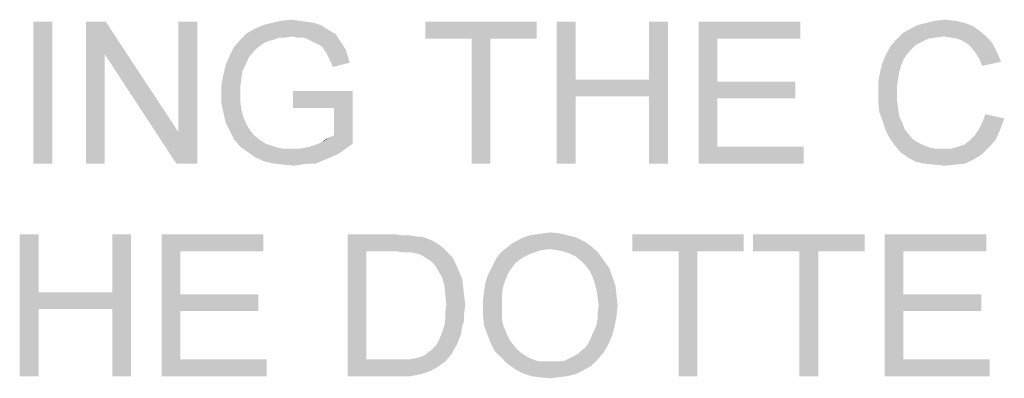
# Model space of a CAD drawing. Extents: x 0 to 500, y 0 to 353.
# Tile 13 of 18: x 396 to 413, y 284 to 290. Entities that reach past the tile are written whole.
import ezdxf

# ---------------------------------------------------------------- set-up
doc = ezdxf.new("R2010")
doc.units = 0
doc.header["$LTSCALE"] = 0.5
doc.layers.get('0').update_dxf_attribs({"linetype": 'CONTINUOUS'})

msp = doc.modelspace()

# ---------------------------------------------------------------- linework, layer by layer
at = {"color": 7, "linetype": 'Continuous'}
for points in [[(396.605, 290.128), (396.285, 287.728), (396.285, 290.128)], [(396.285, 287.728), (396.605, 290.128), (396.605, 287.728)], [(397.511, 290.128), (397.493, 289.577), (397.173, 287.728)], [(397.511, 290.128), (397.173, 287.728), (397.173, 290.128)], [(397.493, 289.577), (397.511, 290.128), (398.738, 288.261)], [(398.702, 287.728), (398.738, 288.261), (399.058, 290.128)], [(398.702, 287.728), (399.058, 290.128), (399.058, 287.728)], [(399.058, 290.128), (398.738, 288.261), (398.738, 290.128)], [(401.138, 290.074), (401.227, 290.021), (400.018, 290.003)], [(401.138, 290.074), (400.018, 290.003), (400.178, 290.074)], [(400.018, 290.003), (401.227, 290.021), (401.316, 289.968)], [(401.031, 290.11), (400.178, 290.074), (400.32, 290.11)], [(400.178, 290.074), (401.031, 290.11), (401.138, 290.074)], [(400.782, 290.145), (400.907, 290.128), (400.32, 290.11)], [(400.782, 290.145), (400.32, 290.11), (400.48, 290.145)], [(400.32, 290.11), (400.907, 290.128), (401.031, 290.11)], [(400.48, 290.145), (400.658, 290.163), (400.782, 290.145)], [(404.8, 290.128), (402.916, 289.843), (402.916, 290.128)], [(403.698, 289.843), (402.916, 289.843), (404.8, 290.128)], [(404.018, 289.843), (403.698, 289.843), (404.8, 290.128)], [(404.018, 289.843), (404.8, 290.128), (404.8, 289.843)], [(405.458, 290.128), (405.458, 289.15), (405.138, 287.728)], [(405.458, 290.128), (405.138, 287.728), (405.138, 290.128)], [(407.022, 290.128), (406.702, 289.15), (406.702, 290.128)], [(406.702, 288.865), (406.702, 289.15), (407.022, 290.128)], [(406.702, 287.728), (406.702, 288.865), (407.022, 290.128)], [(406.702, 287.728), (407.022, 290.128), (407.022, 287.728)], [(407.538, 290.128), (409.262, 290.128), (407.858, 289.843)], [(407.858, 289.843), (407.538, 287.728), (407.538, 290.128)], [(407.858, 289.843), (409.262, 290.128), (409.262, 289.843)], [(412.178, 290.057), (411.111, 290.003), (411.253, 290.074)], [(411.111, 290.003), (412.178, 290.057), (412.302, 289.968)], [(412.036, 290.11), (411.253, 290.074), (411.396, 290.11)], [(411.253, 290.074), (412.036, 290.11), (412.178, 290.057)], [(411.876, 290.145), (411.396, 290.11), (411.538, 290.145)], [(411.396, 290.11), (411.876, 290.145), (412.036, 290.11)], [(411.538, 290.145), (411.698, 290.163), (411.876, 290.145)], [(400.658, 289.879), (399.787, 289.825), (399.893, 289.932)], [(400.658, 289.879), (400.445, 289.861), (399.787, 289.825)], [(399.787, 289.825), (400.445, 289.861), (400.356, 289.825)], [(401.316, 289.968), (399.893, 289.932), (400.018, 290.003)], [(399.893, 289.932), (401.316, 289.968), (401.405, 289.914)], [(399.893, 289.932), (401.405, 289.914), (400.658, 289.879)], [(400.445, 289.861), (400.658, 289.879), (400.551, 289.861)], [(400.747, 289.861), (400.658, 289.879), (401.405, 289.914)], [(400.836, 289.861), (400.747, 289.861), (401.405, 289.914)], [(400.907, 289.843), (400.836, 289.861), (401.405, 289.914)], [(400.907, 289.843), (401.405, 289.914), (401.458, 289.825)], [(411.68, 289.879), (410.88, 289.825), (410.987, 289.932)], [(411.68, 289.879), (411.556, 289.861), (410.88, 289.825)], [(411.556, 289.861), (411.431, 289.843), (410.88, 289.825)], [(412.302, 289.968), (410.987, 289.932), (411.111, 290.003)], [(411.68, 289.879), (410.987, 289.932), (412.302, 289.968)], [(411.805, 289.861), (411.68, 289.879), (412.302, 289.968)], [(411.805, 289.861), (412.302, 289.968), (412.427, 289.861)], [(412.427, 289.861), (411.911, 289.843), (411.805, 289.861)], [(412, 289.808), (411.911, 289.843), (412.427, 289.861)], [(412.089, 289.754), (412, 289.808), (412.427, 289.861)], [(412.089, 289.754), (412.427, 289.861), (412.516, 289.754)], [(400.071, 289.683), (399.609, 289.559), (399.68, 289.701)], [(400.071, 289.683), (400.018, 289.63), (399.609, 289.559)], [(400.356, 289.825), (400.285, 289.808), (399.68, 289.701)], [(400.356, 289.825), (399.68, 289.701), (399.787, 289.825)], [(400.285, 289.808), (400.196, 289.772), (399.68, 289.701)], [(400.196, 289.772), (400.142, 289.737), (399.68, 289.701)], [(399.68, 289.701), (400.142, 289.737), (400.071, 289.683)], [(401.458, 289.825), (400.978, 289.808), (400.907, 289.843)], [(401.049, 289.772), (400.978, 289.808), (401.458, 289.825)], [(401.049, 289.772), (401.458, 289.825), (401.511, 289.754)], [(401.511, 289.754), (401.12, 289.737), (401.049, 289.772)], [(401.173, 289.701), (401.12, 289.737), (401.511, 289.754)], [(401.173, 289.701), (401.511, 289.754), (401.565, 289.665)], [(401.565, 289.665), (401.209, 289.648), (401.173, 289.701)], [(404.018, 289.843), (403.698, 287.728), (403.698, 289.843)], [(403.698, 287.728), (404.018, 289.843), (404.018, 287.728)], [(407.858, 289.843), (407.858, 289.114), (407.538, 287.728)], [(411.147, 289.665), (410.72, 289.594), (410.791, 289.719)], [(411.325, 289.79), (410.791, 289.719), (410.88, 289.825)], [(411.325, 289.79), (411.218, 289.737), (410.791, 289.719)], [(410.791, 289.719), (411.218, 289.737), (411.147, 289.665)], [(410.88, 289.825), (411.431, 289.843), (411.325, 289.79)], [(412.516, 289.754), (412.16, 289.683), (412.089, 289.754)], [(412.16, 289.683), (412.516, 289.754), (412.587, 289.612)], [(412.587, 289.612), (412.231, 289.594), (412.16, 289.683)], [(397.173, 287.728), (397.493, 289.577), (397.493, 287.728)], [(398.738, 288.261), (398.702, 287.728), (397.493, 289.577)], [(399.929, 289.523), (399.538, 289.399), (399.609, 289.559)], [(399.538, 289.399), (399.929, 289.523), (399.876, 289.399)], [(399.609, 289.559), (400.018, 289.63), (399.929, 289.523)], [(401.245, 289.594), (401.209, 289.648), (401.565, 289.665)], [(401.245, 289.594), (401.565, 289.665), (401.6, 289.559)], [(401.6, 289.559), (401.28, 289.523), (401.245, 289.594)], [(401.316, 289.452), (401.28, 289.523), (401.6, 289.559)], [(401.316, 289.452), (401.6, 289.559), (401.636, 289.434)], [(411.076, 289.594), (411.005, 289.488), (410.649, 289.434)], [(411.076, 289.594), (410.649, 289.434), (410.72, 289.594)], [(410.72, 289.594), (411.147, 289.665), (411.076, 289.594)], [(412.285, 289.505), (412.231, 289.594), (412.587, 289.612)], [(412.285, 289.505), (412.587, 289.612), (412.658, 289.452)], [(399.876, 289.399), (399.822, 289.292), (399.502, 289.239)], [(399.876, 289.399), (399.502, 289.239), (399.538, 289.399)], [(401.636, 289.434), (401.351, 289.363), (401.316, 289.452)], [(410.969, 289.399), (410.613, 289.292), (410.649, 289.434)], [(410.613, 289.292), (410.969, 289.399), (410.933, 289.274)], [(410.649, 289.434), (411.005, 289.488), (410.969, 289.399)], [(412.658, 289.452), (412.338, 289.381), (412.285, 289.505)], [(399.805, 289.168), (399.467, 289.079), (399.502, 289.239)], [(399.502, 289.239), (399.822, 289.292), (399.805, 289.168)], [(410.933, 289.274), (410.578, 289.114), (410.613, 289.292)], [(410.933, 289.274), (410.916, 289.168), (410.578, 289.114)], [(399.467, 289.079), (399.805, 289.168), (399.787, 289.043)], [(399.787, 289.043), (399.467, 288.901), (399.467, 289.079)], [(399.787, 289.043), (399.787, 288.919), (399.467, 288.901)], [(405.458, 289.15), (405.458, 288.865), (405.138, 287.728)], [(405.458, 289.15), (406.702, 289.15), (405.458, 288.865)], [(406.702, 288.865), (405.458, 288.865), (406.702, 289.15)], [(407.858, 289.114), (407.858, 288.83), (407.538, 287.728)], [(407.858, 288.83), (409.173, 289.114), (409.173, 288.83)], [(407.858, 289.114), (409.173, 289.114), (407.858, 288.83)], [(410.578, 289.114), (410.916, 289.168), (410.898, 289.061)], [(410.898, 289.061), (410.578, 288.937), (410.578, 289.114)], [(410.578, 288.937), (410.898, 289.061), (410.898, 288.937)], [(399.467, 288.901), (399.787, 288.919), (399.787, 288.777)], [(399.787, 288.777), (399.467, 288.741), (399.467, 288.901)], [(401.689, 288.954), (400.676, 288.67), (400.676, 288.954)], [(401.369, 288.67), (400.676, 288.67), (401.689, 288.954)], [(401.369, 288.208), (401.369, 288.67), (401.689, 288.954)], [(401.369, 288.208), (401.689, 288.954), (401.689, 288.065)], [(405.138, 287.728), (405.458, 288.865), (405.458, 287.728)], [(410.898, 288.937), (410.898, 288.794), (410.578, 288.777)], [(410.898, 288.937), (410.578, 288.777), (410.578, 288.937)], [(399.467, 288.741), (399.787, 288.777), (399.805, 288.634)], [(399.805, 288.634), (399.502, 288.581), (399.467, 288.741)], [(407.858, 288.83), (407.858, 288.012), (407.538, 287.728)], [(410.578, 288.777), (410.898, 288.794), (410.916, 288.652)], [(410.916, 288.652), (410.596, 288.599), (410.578, 288.777)], [(399.502, 288.581), (399.805, 288.634), (399.84, 288.51)], [(399.84, 288.51), (399.538, 288.421), (399.502, 288.581)], [(410.596, 288.599), (410.916, 288.652), (410.933, 288.528)], [(410.933, 288.528), (410.649, 288.457), (410.596, 288.599)], [(410.649, 288.457), (410.933, 288.528), (410.987, 288.421)], [(412.711, 288.492), (412.338, 288.421), (412.391, 288.563)], [(399.538, 288.421), (399.84, 288.51), (399.893, 288.385)], [(399.893, 288.385), (399.609, 288.279), (399.538, 288.421)], [(399.893, 288.385), (399.947, 288.297), (399.609, 288.279)], [(410.987, 288.421), (410.702, 288.297), (410.649, 288.457)], [(410.987, 288.421), (411.022, 288.314), (410.702, 288.297)], [(412.285, 288.314), (412.338, 288.421), (412.711, 288.492)], [(412.285, 288.314), (412.711, 288.492), (412.64, 288.297)], [(399.609, 288.279), (399.947, 288.297), (400.018, 288.208)], [(400.018, 288.208), (399.68, 288.137), (399.609, 288.279)], [(399.68, 288.137), (400.018, 288.208), (400.107, 288.137)], [(401.156, 288.083), (401.298, 288.172), (401.369, 288.208)], [(401.689, 288.065), (401.156, 288.083), (401.369, 288.208)], [(410.702, 288.297), (411.022, 288.314), (411.093, 288.225)], [(411.093, 288.225), (410.773, 288.154), (410.702, 288.297)], [(410.773, 288.154), (411.093, 288.225), (411.165, 288.137)], [(412.569, 288.137), (412.125, 288.119), (412.213, 288.208)], [(412.64, 288.297), (412.213, 288.208), (412.285, 288.314)], [(412.213, 288.208), (412.64, 288.297), (412.569, 288.137)], [(400.107, 288.137), (399.787, 288.012), (399.68, 288.137)], [(400.107, 288.137), (400.213, 288.065), (399.787, 288.012)], [(400.213, 288.065), (400.32, 288.03), (399.787, 288.012)], [(399.787, 288.012), (400.32, 288.03), (400.427, 287.994)], [(400.765, 287.977), (400.871, 287.994), (401.689, 288.065)], [(400.765, 287.977), (401.689, 288.065), (401.565, 287.977)], [(400.871, 287.994), (400.96, 288.012), (401.689, 288.065)], [(400.96, 288.012), (401.067, 288.048), (401.689, 288.065)], [(401.689, 288.065), (401.067, 288.048), (401.156, 288.083)], [(401.156, 288.083), (401.227, 288.137), (401.298, 288.172)], [(411.165, 288.137), (410.862, 288.03), (410.773, 288.154)], [(411.165, 288.137), (411.253, 288.083), (410.862, 288.03)], [(410.862, 288.03), (411.253, 288.083), (411.36, 288.03)], [(411.36, 288.03), (410.951, 287.923), (410.862, 288.03)], [(411.36, 288.03), (411.467, 287.994), (410.951, 287.923)], [(411.929, 288.012), (412.036, 288.048), (412.569, 288.137)], [(411.929, 288.012), (412.569, 288.137), (412.462, 288.012)], [(412.036, 288.048), (412.125, 288.119), (412.569, 288.137)], [(400.427, 287.994), (399.911, 287.923), (399.787, 288.012)], [(400.427, 287.994), (400.533, 287.977), (399.911, 287.923)], [(400.765, 287.977), (401.565, 287.977), (399.911, 287.923)], [(400.658, 287.977), (400.765, 287.977), (399.911, 287.923)], [(400.533, 287.977), (400.658, 287.977), (399.911, 287.923)], [(399.911, 287.923), (401.565, 287.977), (401.44, 287.888)], [(401.44, 287.888), (400.036, 287.834), (399.911, 287.923)], [(400.036, 287.834), (401.44, 287.888), (401.316, 287.834)], [(407.858, 288.012), (409.316, 288.012), (407.538, 287.728)], [(407.538, 287.728), (409.316, 288.012), (409.316, 287.728)], [(410.951, 287.923), (411.805, 287.977), (412.462, 288.012)], [(410.951, 287.923), (412.462, 288.012), (412.338, 287.888)], [(411.467, 287.994), (411.556, 287.977), (410.951, 287.923)], [(411.68, 287.977), (411.805, 287.977), (410.951, 287.923)], [(411.556, 287.977), (411.68, 287.977), (410.951, 287.923)], [(412.338, 287.888), (411.076, 287.834), (410.951, 287.923)], [(411.076, 287.834), (412.338, 287.888), (412.196, 287.799)], [(412.462, 288.012), (411.805, 287.977), (411.929, 288.012)], [(401.316, 287.834), (400.196, 287.763), (400.036, 287.834)], [(401.316, 287.834), (401.191, 287.781), (400.196, 287.763)], [(400.356, 287.728), (400.196, 287.763), (401.191, 287.781)], [(400.942, 287.728), (400.356, 287.728), (401.191, 287.781)], [(400.942, 287.728), (400.516, 287.71), (400.356, 287.728)], [(400.516, 287.71), (400.942, 287.728), (400.818, 287.71)], [(400.818, 287.71), (400.693, 287.692), (400.516, 287.71)], [(400.942, 287.728), (401.191, 287.781), (401.067, 287.728)], [(412.196, 287.799), (411.2, 287.763), (411.076, 287.834)], [(411.342, 287.728), (411.2, 287.763), (412.196, 287.799)], [(411.342, 287.728), (412.196, 287.799), (412.053, 287.728)], [(412.053, 287.728), (411.52, 287.71), (411.342, 287.728)], [(411.52, 287.71), (412.053, 287.728), (411.893, 287.71)], [(411.893, 287.71), (411.698, 287.692), (411.52, 287.71)], [(396.373, 286.528), (396.373, 285.55), (396.053, 284.128)], [(396.373, 286.528), (396.053, 284.128), (396.053, 286.528)], [(397.938, 286.528), (397.618, 285.55), (397.618, 286.528)], [(397.618, 285.265), (397.618, 285.55), (397.938, 286.528)], [(397.618, 284.128), (397.618, 285.265), (397.938, 286.528)], [(397.618, 284.128), (397.938, 286.528), (397.938, 284.128)], [(398.453, 286.528), (400.178, 286.528), (398.773, 286.243)], [(398.773, 286.243), (398.453, 284.128), (398.453, 286.528)], [(398.773, 286.243), (400.178, 286.528), (400.178, 286.243)], [(401.6, 286.528), (402.418, 286.528), (401.92, 286.243)], [(401.92, 286.243), (401.6, 284.128), (401.6, 286.528)], [(402.418, 286.528), (402.56, 286.51), (401.92, 286.243)], [(404.676, 286.51), (404.782, 286.528), (405.191, 286.545)], [(404.676, 286.51), (405.191, 286.545), (405.333, 286.51)], [(405.191, 286.545), (404.782, 286.528), (404.907, 286.545)], [(404.907, 286.545), (405.031, 286.563), (405.191, 286.545)], [(408.302, 286.528), (406.418, 286.243), (406.418, 286.528)], [(407.2, 286.243), (406.418, 286.243), (408.302, 286.528)], [(407.52, 286.243), (407.2, 286.243), (408.302, 286.528)], [(407.52, 286.243), (408.302, 286.528), (408.302, 286.243)], [(410.347, 286.528), (408.462, 286.243), (408.462, 286.528)], [(409.245, 286.243), (408.462, 286.243), (410.347, 286.528)], [(409.565, 286.243), (409.245, 286.243), (410.347, 286.528)], [(409.565, 286.243), (410.347, 286.528), (410.347, 286.243)], [(410.685, 286.528), (412.409, 286.528), (411.005, 286.243)], [(411.005, 286.243), (410.685, 284.128), (410.685, 286.528)], [(411.005, 286.243), (412.409, 286.528), (412.409, 286.243)], [(402.667, 286.51), (402.773, 286.492), (401.92, 286.243)], [(402.56, 286.51), (402.667, 286.51), (401.92, 286.243)], [(402.845, 286.492), (402.951, 286.457), (401.92, 286.243)], [(402.773, 286.492), (402.845, 286.492), (401.92, 286.243)], [(402.951, 286.457), (403.04, 286.421), (401.92, 286.243)], [(403.04, 286.421), (403.129, 286.368), (401.92, 286.243)], [(403.129, 286.368), (403.2, 286.314), (401.92, 286.243)], [(405.742, 286.314), (404.285, 286.297), (404.373, 286.368)], [(405.618, 286.403), (404.373, 286.368), (404.462, 286.421)], [(404.373, 286.368), (405.618, 286.403), (405.742, 286.314)], [(405.476, 286.474), (404.462, 286.421), (404.569, 286.474)], [(404.462, 286.421), (405.476, 286.474), (405.618, 286.403)], [(405.333, 286.51), (404.569, 286.474), (404.676, 286.51)], [(404.569, 286.474), (405.333, 286.51), (405.476, 286.474)], [(398.773, 286.243), (398.773, 285.514), (398.453, 284.128)], [(401.92, 286.243), (401.92, 284.412), (401.6, 284.128)], [(402.418, 286.243), (401.92, 286.243), (403.2, 286.314)], [(402.56, 286.225), (402.418, 286.243), (403.2, 286.314)], [(402.667, 286.225), (402.56, 286.225), (403.2, 286.314)], [(402.667, 286.225), (403.2, 286.314), (403.289, 286.225)], [(403.289, 286.225), (402.756, 286.208), (402.667, 286.225)], [(402.827, 286.19), (402.756, 286.208), (403.289, 286.225)], [(402.916, 286.137), (402.827, 286.19), (403.289, 286.225)], [(402.916, 286.137), (403.289, 286.225), (403.378, 286.137)], [(404.711, 286.208), (404.125, 286.137), (404.196, 286.225)], [(404.125, 286.137), (404.711, 286.208), (404.569, 286.137)], [(405.031, 286.279), (404.196, 286.225), (404.285, 286.297)], [(405.031, 286.279), (404.871, 286.261), (404.196, 286.225)], [(404.196, 286.225), (404.871, 286.261), (404.711, 286.208)], [(405.031, 286.279), (404.285, 286.297), (405.742, 286.314)], [(405.138, 286.261), (405.031, 286.279), (405.742, 286.314)], [(405.245, 286.243), (405.138, 286.261), (405.742, 286.314)], [(405.351, 286.208), (405.245, 286.243), (405.742, 286.314)], [(405.351, 286.208), (405.742, 286.314), (405.849, 286.208)], [(405.849, 286.208), (405.458, 286.154), (405.351, 286.208)], [(405.547, 286.083), (405.458, 286.154), (405.849, 286.208)], [(405.547, 286.083), (405.849, 286.208), (405.938, 286.083)], [(407.52, 286.243), (407.2, 284.128), (407.2, 286.243)], [(407.2, 284.128), (407.52, 286.243), (407.52, 284.128)], [(409.565, 286.243), (409.245, 284.128), (409.245, 286.243)], [(409.245, 284.128), (409.565, 286.243), (409.565, 284.128)], [(411.005, 286.243), (411.005, 285.514), (410.685, 284.128)], [(403.378, 286.137), (403.005, 286.083), (402.916, 286.137)], [(403.005, 286.083), (403.378, 286.137), (403.431, 286.03)], [(403.431, 286.03), (403.076, 286.012), (403.005, 286.083)], [(403.129, 285.923), (403.076, 286.012), (403.431, 286.03)], [(403.129, 285.923), (403.431, 286.03), (403.485, 285.905)], [(404.391, 285.977), (404.018, 285.923), (404.071, 286.03)], [(404.569, 286.137), (404.445, 286.048), (404.071, 286.03)], [(404.569, 286.137), (404.071, 286.03), (404.125, 286.137)], [(404.071, 286.03), (404.445, 286.048), (404.391, 285.977)], [(405.938, 286.083), (405.618, 286.012), (405.547, 286.083)], [(405.618, 286.012), (405.938, 286.083), (406.027, 285.959)], [(403.485, 285.905), (403.2, 285.799), (403.129, 285.923)], [(403.2, 285.799), (403.485, 285.905), (403.538, 285.781)], [(404.338, 285.905), (403.965, 285.817), (404.018, 285.923)], [(404.338, 285.905), (404.302, 285.834), (403.965, 285.817)], [(404.018, 285.923), (404.391, 285.977), (404.338, 285.905)], [(406.027, 285.959), (405.689, 285.923), (405.618, 286.012)], [(405.742, 285.817), (405.689, 285.923), (406.027, 285.959)], [(405.742, 285.817), (406.027, 285.959), (406.08, 285.817)], [(403.538, 285.781), (403.236, 285.674), (403.2, 285.799)], [(403.236, 285.674), (403.538, 285.781), (403.556, 285.639)], [(404.231, 285.639), (403.911, 285.568), (403.929, 285.692)], [(404.267, 285.745), (403.929, 285.692), (403.965, 285.817)], [(403.929, 285.692), (404.267, 285.745), (404.231, 285.639)], [(403.965, 285.817), (404.302, 285.834), (404.267, 285.745)], [(406.08, 285.817), (405.778, 285.71), (405.742, 285.817)], [(405.778, 285.71), (406.08, 285.817), (406.133, 285.657)], [(406.133, 285.657), (405.813, 285.585), (405.778, 285.71)], [(396.373, 285.55), (396.373, 285.265), (396.053, 284.128)], [(396.373, 285.55), (397.618, 285.55), (396.373, 285.265)], [(397.618, 285.265), (396.373, 285.265), (397.618, 285.55)], [(403.556, 285.639), (403.253, 285.514), (403.236, 285.674)], [(403.253, 285.514), (403.556, 285.639), (403.573, 285.497)], [(404.213, 285.532), (403.893, 285.425), (403.911, 285.568)], [(403.893, 285.425), (404.213, 285.532), (404.213, 285.408)], [(403.911, 285.568), (404.231, 285.639), (404.213, 285.532)], [(405.813, 285.585), (406.133, 285.657), (406.151, 285.497)], [(406.151, 285.497), (405.831, 285.461), (405.813, 285.585)], [(398.773, 285.514), (398.773, 285.23), (398.453, 284.128)], [(398.773, 285.23), (400.089, 285.514), (400.089, 285.23)], [(398.773, 285.514), (400.089, 285.514), (398.773, 285.23)], [(403.573, 285.497), (403.271, 285.337), (403.253, 285.514)], [(403.271, 285.337), (403.573, 285.497), (403.591, 285.337)], [(404.213, 285.408), (403.893, 285.283), (403.893, 285.425)], [(403.893, 285.283), (404.213, 285.408), (404.213, 285.283)], [(405.849, 285.319), (405.831, 285.461), (406.151, 285.497)], [(405.849, 285.319), (406.151, 285.497), (406.169, 285.319)], [(411.005, 285.514), (411.005, 285.23), (410.685, 284.128)], [(411.005, 285.23), (412.32, 285.514), (412.32, 285.23)], [(411.005, 285.514), (412.32, 285.514), (411.005, 285.23)], [(396.053, 284.128), (396.373, 285.265), (396.373, 284.128)], [(398.773, 285.23), (398.773, 284.412), (398.453, 284.128)], [(403.591, 285.337), (403.253, 285.212), (403.271, 285.337)], [(403.253, 285.212), (403.591, 285.337), (403.573, 285.194)], [(403.573, 285.194), (403.253, 285.088), (403.253, 285.212)], [(403.253, 285.088), (403.573, 285.194), (403.573, 285.07)], [(404.213, 285.283), (404.213, 285.177), (403.893, 285.141)], [(404.213, 285.283), (403.893, 285.141), (403.893, 285.283)], [(406.169, 285.319), (405.831, 285.212), (405.849, 285.319)], [(405.831, 285.212), (406.169, 285.319), (406.151, 285.141)], [(406.151, 285.141), (405.831, 285.105), (405.831, 285.212)], [(411.005, 285.23), (411.005, 284.412), (410.685, 284.128)], [(403.573, 285.07), (403.236, 284.981), (403.253, 285.088)], [(403.236, 284.981), (403.573, 285.07), (403.538, 284.963)], [(403.893, 285.141), (404.213, 285.177), (404.213, 285.088)], [(404.213, 285.088), (403.911, 284.981), (403.893, 285.141)], [(404.213, 285.088), (404.231, 284.999), (403.911, 284.981)], [(405.813, 284.999), (405.831, 285.105), (406.151, 285.141)], [(405.813, 284.999), (406.151, 285.141), (406.116, 284.963)], [(403.52, 284.839), (403.165, 284.785), (403.2, 284.874)], [(403.538, 284.963), (403.2, 284.874), (403.236, 284.981)], [(403.2, 284.874), (403.538, 284.963), (403.52, 284.839)], [(403.911, 284.981), (404.231, 284.999), (404.267, 284.91)], [(404.267, 284.91), (403.965, 284.839), (403.911, 284.981)], [(403.965, 284.839), (404.267, 284.91), (404.302, 284.821)], [(405.742, 284.839), (405.778, 284.91), (406.116, 284.963)], [(405.742, 284.839), (406.116, 284.963), (406.08, 284.821)], [(406.116, 284.963), (405.778, 284.91), (405.813, 284.999)], [(403.449, 284.661), (403.076, 284.625), (403.129, 284.697)], [(403.485, 284.75), (403.129, 284.697), (403.165, 284.785)], [(403.129, 284.697), (403.485, 284.75), (403.449, 284.661)], [(403.165, 284.785), (403.52, 284.839), (403.485, 284.75)], [(404.302, 284.821), (404.018, 284.697), (403.965, 284.839)], [(404.302, 284.821), (404.338, 284.75), (404.018, 284.697)], [(404.018, 284.697), (404.338, 284.75), (404.391, 284.679)], [(404.391, 284.679), (404.089, 284.554), (404.018, 284.697)], [(405.671, 284.679), (405.707, 284.75), (406.08, 284.821)], [(405.671, 284.679), (406.08, 284.821), (406.009, 284.661)], [(406.08, 284.821), (405.707, 284.75), (405.742, 284.839)], [(402.933, 284.501), (402.969, 284.537), (403.396, 284.572)], [(402.933, 284.501), (403.396, 284.572), (403.36, 284.501)], [(403.396, 284.572), (402.969, 284.537), (403.022, 284.572)], [(403.022, 284.572), (403.076, 284.625), (403.449, 284.661)], [(403.022, 284.572), (403.449, 284.661), (403.396, 284.572)], [(404.391, 284.679), (404.445, 284.608), (404.089, 284.554)], [(404.089, 284.554), (404.445, 284.608), (404.498, 284.554)], [(404.498, 284.554), (404.196, 284.448), (404.089, 284.554)], [(404.498, 284.554), (404.569, 284.501), (404.196, 284.448)], [(405.351, 284.43), (405.422, 284.465), (405.938, 284.537)], [(405.351, 284.43), (405.938, 284.537), (405.831, 284.412)], [(405.422, 284.465), (405.493, 284.501), (405.938, 284.537)], [(405.938, 284.537), (405.493, 284.501), (405.547, 284.554)], [(405.547, 284.554), (405.618, 284.608), (406.009, 284.661)], [(405.547, 284.554), (406.009, 284.661), (405.938, 284.537)], [(406.009, 284.661), (405.618, 284.608), (405.671, 284.679)], [(398.773, 284.412), (400.231, 284.412), (398.453, 284.128)], [(398.453, 284.128), (400.231, 284.412), (400.231, 284.128)], [(402.649, 284.412), (403.253, 284.377), (401.6, 284.128)], [(402.542, 284.412), (402.649, 284.412), (401.6, 284.128)], [(402.436, 284.412), (402.542, 284.412), (401.6, 284.128)], [(401.92, 284.412), (402.436, 284.412), (401.6, 284.128)], [(403.253, 284.377), (403.129, 284.288), (401.6, 284.128)], [(402.649, 284.412), (402.738, 284.43), (403.36, 284.501)], [(402.649, 284.412), (403.36, 284.501), (403.253, 284.377)], [(402.738, 284.43), (402.809, 284.448), (403.36, 284.501)], [(402.809, 284.448), (402.862, 284.465), (403.36, 284.501)], [(403.36, 284.501), (402.862, 284.465), (402.933, 284.501)], [(404.569, 284.501), (404.622, 284.465), (404.196, 284.448)], [(404.196, 284.448), (404.622, 284.465), (404.693, 284.43)], [(404.693, 284.43), (404.302, 284.341), (404.196, 284.448)], [(404.693, 284.43), (404.782, 284.394), (404.302, 284.341)], [(404.782, 284.394), (404.853, 284.377), (404.302, 284.341)], [(405.102, 284.377), (405.191, 284.377), (404.302, 284.341)], [(405.013, 284.377), (405.102, 284.377), (404.302, 284.341)], [(404.942, 284.377), (405.013, 284.377), (404.302, 284.341)], [(404.853, 284.377), (404.942, 284.377), (404.302, 284.341)], [(405.725, 284.305), (404.302, 284.341), (405.191, 284.377)], [(405.191, 284.377), (405.28, 284.394), (405.831, 284.412)], [(405.191, 284.377), (405.831, 284.412), (405.725, 284.305)], [(405.831, 284.412), (405.28, 284.394), (405.351, 284.43)], [(411.005, 284.412), (412.462, 284.412), (410.685, 284.128)], [(410.685, 284.128), (412.462, 284.412), (412.462, 284.128)], [(403.129, 284.288), (403.005, 284.217), (401.6, 284.128)], [(403.005, 284.217), (402.845, 284.163), (401.6, 284.128)], [(405.725, 284.305), (404.427, 284.252), (404.302, 284.341)], [(404.427, 284.252), (405.725, 284.305), (405.6, 284.234)], [(405.6, 284.234), (404.551, 284.181), (404.427, 284.252)], [(404.551, 284.181), (405.6, 284.234), (405.458, 284.163)], [(402.453, 284.128), (401.6, 284.128), (402.845, 284.163)], [(402.453, 284.128), (402.845, 284.163), (402.667, 284.128)], [(405.458, 284.163), (404.711, 284.128), (404.551, 284.181)], [(404.711, 284.128), (405.458, 284.163), (405.316, 284.128)], [(405.316, 284.128), (404.853, 284.11), (404.711, 284.128)], [(404.853, 284.11), (405.316, 284.128), (405.173, 284.11)], [(405.173, 284.11), (405.031, 284.092), (404.853, 284.11)]]:
    msp.add_solid(points, dxfattribs=at)

doc.saveas('drawing.dxf')
